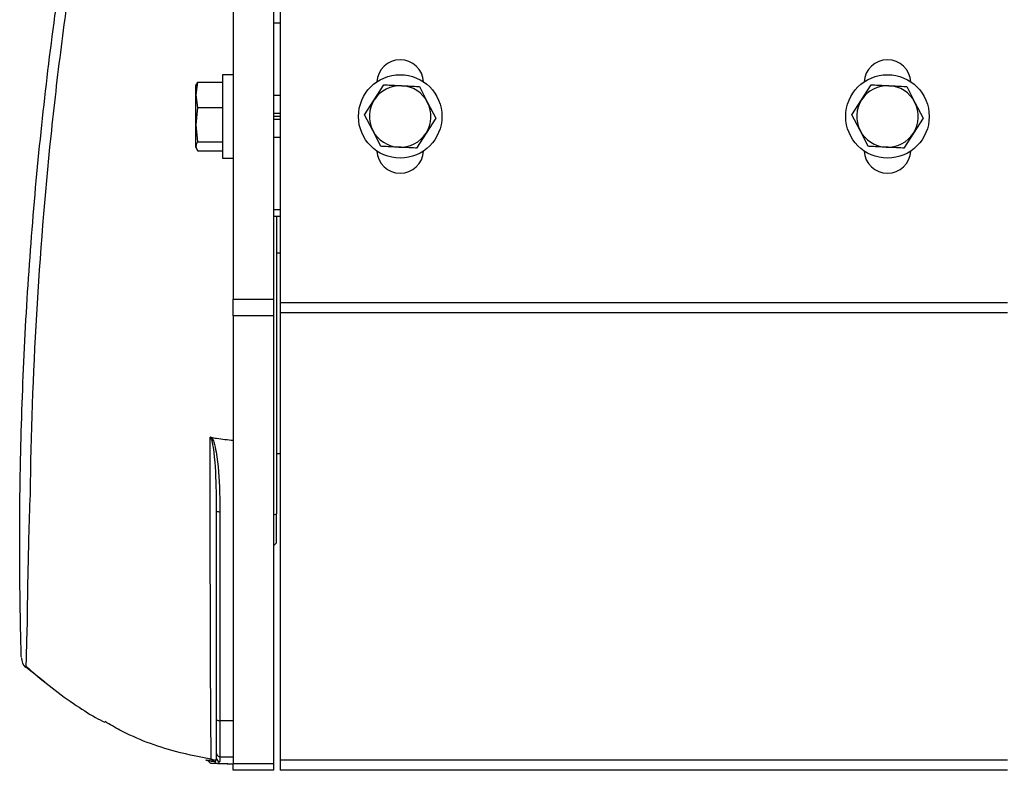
# Model space of a CAD drawing. Header units: millimetres. Extents: x 0 to 420, y 0 to 297.
# Tile 22 of 30: x 272 to 295, y 205 to 223. Entities that reach past the tile are written whole.
import ezdxf

# ---------------------------------------------------------------- set-up
doc = ezdxf.new("R2010")
doc.units = ezdxf.units.MM

msp = doc.modelspace()

# ---------------------------------------------------------------- linework, layer by layer
at = {"color": 7, "linetype": 'Continuous', "lineweight": 25}
for p, q in [((276.789, 226.7718), (276.789, 216.7294)), ((277.7488, 226.7718), (277.7488, 216.7294)), ((277.9088, 226.4679), (277.9088, 216.6436)), ((277.9088, 223.3485), (277.7488, 223.3485)), ((276.789, 222.1088), (276.5331, 222.1088)), ((276.5331, 222.1088), (276.5331, 220.1092)), ((275.9348, 221.9304), (275.8932, 221.6263)), ((275.902, 221.8715), (275.8932, 221.8473)), ((275.8932, 221.6263), (275.8932, 221.8473)), ((275.9348, 221.9304), (276.5331, 221.9304)), ((280.1674, 221.5086), (280.3981, 221.867)), ((281.2496, 221.8259), (281.4447, 221.4468)), ((291.845, 221.5086), (292.0757, 221.867)), ((292.9273, 221.8259), (293.1223, 221.4468)), ((275.8932, 221.6263), (275.9348, 221.3221)), ((275.8932, 220.9114), (275.8932, 221.6263)), ((277.9088, 221.6129), (277.7488, 221.6129)), ((279.9367, 221.1501), (280.1674, 221.5086)), ((281.4447, 221.4468), (281.6398, 221.0678)), ((291.6143, 221.1501), (291.845, 221.5086)), ((293.1223, 221.4468), (293.3174, 221.0678)), ((275.9348, 221.3221), (275.8932, 220.9114)), ((275.9348, 221.3221), (276.5331, 221.3221)), ((277.9088, 221.1829), (277.7488, 221.1829)), ((277.9088, 221.109), (277.7488, 221.109)), ((280.1318, 220.7711), (279.9367, 221.1501)), ((291.8094, 220.7711), (291.6143, 221.1501)), ((275.8932, 220.9114), (275.9348, 220.5007)), ((275.8932, 220.3941), (275.8932, 220.9114)), ((277.9088, 221.0351), (277.7488, 221.0351)), ((281.6398, 221.0678), (281.4091, 220.7094)), ((293.3174, 221.0678), (293.0867, 220.7094)), ((280.3268, 220.3921), (280.1318, 220.7711)), ((281.4091, 220.7094), (281.1784, 220.351)), ((292.0045, 220.3921), (291.8094, 220.7711)), ((293.0867, 220.7094), (292.856, 220.351)), ((275.8932, 220.3707), (275.8932, 220.3941)), ((275.9348, 220.5007), (276.5331, 220.5007)), ((277.9088, 220.6051), (277.7488, 220.6051)), ((275.8932, 220.3707), (275.902, 220.3465)), ((275.9348, 220.2875), (276.5331, 220.2875)), ((276.5331, 220.1092), (276.789, 220.1092)), ((277.9088, 218.8694), (277.7488, 218.8694)), ((277.9088, 218.7095), (277.7488, 218.7095)), ((277.8288, 212.7107), (277.8288, 218.7095)), ((277.9088, 217.8296), (277.8288, 217.8296)), ((276.789, 216.7294), (277.7488, 216.7294)), ((276.789, 216.3294), (276.789, 216.7294)), ((277.7488, 216.7294), (277.7488, 216.3294)), ((295.3453, 216.6436), (277.9088, 216.6436)), ((277.9088, 216.6436), (277.9088, 216.4037)), ((295.3453, 216.4037), (277.9088, 216.4037)), ((277.9088, 216.4037), (277.9088, 205.6721)), ((277.7488, 216.3294), (276.789, 216.3294)), ((276.789, 216.3294), (276.789, 205.5921)), ((277.7488, 216.3294), (277.7488, 205.5921)), ((277.8288, 213.0306), (277.9088, 213.0306)), ((277.8288, 211.5842), (277.8288, 212.7107)), ((276.3891, 206.6357), (276.3891, 211.6403)), ((276.4677, 211.6333), (276.4677, 206.6287)), ((277.7488, 211.5569), (277.8288, 211.5842)), ((277.8128, 211.5786), (277.8128, 210.8744)), ((277.7488, 210.8104), (277.8128, 210.8744)), ((272.2746, 207.5455), (271.8147, 207.9043)), ((276.3891, 205.8377), (276.3891, 206.6357)), ((276.4677, 206.6287), (276.789, 206.6282)), ((276.4677, 206.6287), (276.4677, 205.7577)), ((276.3891, 205.7229), (276.3891, 205.8377)), ((276.4677, 205.7577), (276.789, 205.7521)), ((276.4677, 205.7577), (276.4677, 205.643)), ((276.1301, 205.6761), (276.3374, 205.6369)), ((276.1301, 205.6761), (276.2355, 205.6761)), ((276.6587, 205.5854), (276.2821, 205.5923)), ((276.4124, 205.5923), (276.6398, 205.5881)), ((276.6398, 205.5881), (276.7888, 205.5854)), ((276.6398, 205.5881), (276.6587, 205.5854)), ((276.6587, 205.5854), (276.7524, 205.5854)), ((276.789, 205.5921), (277.7488, 205.5921)), ((276.789, 205.4322), (276.789, 205.5921)), ((277.7488, 205.5921), (277.7488, 205.4322)), ((295.3453, 205.6721), (277.9088, 205.6721)), ((277.9088, 205.6721), (277.9088, 205.4322)), ((277.7488, 205.4322), (276.789, 205.4322)), ((295.3453, 205.4322), (277.9088, 205.4322))]:
    msp.add_line(p, q, dxfattribs=at)
for centre in [(280.7882, 221.109), (292.4659, 221.109)]:
    msp.add_circle(centre, 0.9998, dxfattribs=at)
for centre, radius, start, end in [((280.7882, 221.9088), 0.5599, 2.96843, 177.03157), ((292.4659, 221.9088), 0.5599, 2.96843, 177.03157), ((280.7882, 221.109), 0.7383, 87.23333, 147.23333), ((280.7882, 221.109), 0.7383, 27.23333, 87.23333), ((292.4659, 221.109), 0.7383, 87.23333, 147.23333), ((292.4659, 221.109), 0.7383, 27.23333, 87.23333), ((280.7882, 221.109), 0.7383, 147.23333, 207.23333), ((280.7882, 221.109), 0.7383, 327.23333, 27.23333), ((292.4659, 221.109), 0.7383, 147.23333, 207.23333), ((292.4659, 221.109), 0.7383, 327.23333, 27.23333), ((280.7882, 221.109), 0.7383, 207.23333, 267.23333), ((280.7882, 221.109), 0.7383, 267.23333, 327.23333), ((292.4659, 221.109), 0.7383, 207.23333, 267.23333), ((292.4659, 221.109), 0.7383, 267.23333, 327.23333), ((280.7882, 220.3091), 0.5599, 182.96843, 357.03157), ((292.4659, 220.3091), 0.5599, 182.96843, 357.03157), ((276.4484, 211.8626), 0.2301, 255.06165, 274.80171), ((272.0299, 208.1339), 0.3199, 181.75327, 226.79673), ((276.4484, 206.8581), 0.2301, 255.06165, 274.80171), ((276.469, 205.7229), 0.0799, 180.03218, 269.03367)]:
    msp.add_arc(centre, radius, start, end, dxfattribs=at)
for points, knots in [([(271.7098, 208.1356), (271.7098, 208.1341), (271.7099, 208.1306), (271.7072, 208.2256), (271.7026, 208.3926), (271.6964, 208.6377), (271.6882, 209.0097), (271.6788, 209.5415), (271.6722, 210.1511), (271.6695, 210.7742), (271.6707, 211.395), (271.6764, 212.0472), (271.6976, 213.3888), (271.7647, 215.3954), (271.9296, 218.0701), (272.1687, 220.7251), (272.4283, 222.9207), (272.6417, 224.4497), (272.7718, 225.3167), (272.9853, 226.6724), (273.3417, 228.7212), (273.7261, 230.5283), (273.9184, 231.4322)], [0, 0, 0, 0, 0.0146353, 0.033031, 0.0519413, 0.0703557, 0.0893123, 0.1187488, 0.1487204, 0.1742213, 0.1999641, 0.2263732, 0.2529089, 0.3596473, 0.4663387, 0.5731136, 0.6786119, 0.7313905, 0.7579205, 0.7843178, 0.8921104, 1, 1, 1, 1]), ([(274.14, 231.3686), (273.9526, 230.4798), (273.5778, 228.7023), (273.2061, 226.5465), (272.955, 224.9206), (272.8004, 223.8435), (272.6593, 222.7765), (272.5308, 221.7132), (272.2976, 219.5819), (272.0365, 216.3549), (271.9357, 213.4863), (271.9179, 212.0476), (271.9179, 212.0476)], [0, 0, 0, 0, 0.1374371, 0.2748742, 0.3306387, 0.3865515, 0.4428131, 0.4992023, 0.5553677, 0.7774574, 0.9999995, 1, 1, 1, 1]), ([(275.8932, 221.8238), (275.8984, 221.8522), (275.9048, 221.888), (275.9297, 221.9232), (275.9348, 221.9304)], [0, 0, 0, 0, 0.79381431, 1, 1, 1, 1]), ([(280.3981, 221.867), (280.4271, 221.8656), (280.5676, 221.8588), (280.7105, 221.8519), (280.8239, 221.8464)], [0, 0, 0, 0, 0.2061857, 1, 1, 1, 1]), ([(280.8239, 221.8464), (280.9591, 221.8399), (281.1018, 221.833), (281.2422, 221.8262), (281.2496, 221.8259)], [0, 0, 0, 0, 0.9470257, 1, 1, 1, 1]), ([(292.0757, 221.867), (292.1047, 221.8656), (292.2453, 221.8588), (292.3881, 221.8519), (292.5015, 221.8464)], [0, 0, 0, 0, 0.2061857, 1, 1, 1, 1]), ([(292.5015, 221.8464), (292.6367, 221.8399), (292.7795, 221.833), (292.9198, 221.8262), (292.9273, 221.8259)], [0, 0, 0, 0, 0.9470257, 1, 1, 1, 1]), ([(275.9348, 220.5007), (275.9297, 220.4934), (275.9048, 220.4583), (275.8984, 220.4225), (275.8932, 220.3941)], [0, 0, 0, 0, 0.2061857, 1, 1, 1, 1]), ([(275.8932, 220.3941), (275.9004, 220.3603), (275.9081, 220.3245), (275.9334, 220.2894), (275.9348, 220.2875)], [0, 0, 0, 0, 0.9470257, 1, 1, 1, 1]), ([(280.7526, 220.3715), (280.6392, 220.377), (280.4964, 220.3839), (280.3558, 220.3907), (280.3268, 220.3921)], [0, 0, 0, 0, 0.7938143, 1, 1, 1, 1]), ([(292.4302, 220.3715), (292.3168, 220.377), (292.174, 220.3839), (292.0334, 220.3907), (292.0045, 220.3921)], [0, 0, 0, 0, 0.7938143, 1, 1, 1, 1]), ([(281.1784, 220.351), (281.1709, 220.3513), (281.0306, 220.3581), (280.8878, 220.365), (280.7526, 220.3715)], [0, 0, 0, 0, 0.0529743, 1, 1, 1, 1]), ([(292.856, 220.351), (292.8486, 220.3513), (292.7082, 220.3581), (292.5654, 220.365), (292.4302, 220.3715)], [0, 0, 0, 0, 0.0529743, 1, 1, 1, 1]), ([(276.2605, 205.6761), (276.2601, 205.6946), (276.2593, 205.7317), (276.2572, 205.9117), (276.2546, 206.1848), (276.251, 206.5959), (276.2473, 207.1722), (276.2446, 207.8932), (276.242, 208.6731), (276.2397, 209.5158), (276.2373, 210.2214), (276.2363, 211.1399), (276.2368, 212.1477), (276.2367, 213.0315), (276.2367, 213.4185)], [0, 0, 0, 0, 0.0596033, 0.1192142, 0.1818127, 0.2444172, 0.3293039, 0.414573, 0.5059749, 0.5976432, 0.6890472, 0.7273612, 0.8805987, 1, 1, 1, 1]), ([(276.2367, 213.4185), (276.237, 213.4186), (276.2397, 213.4196), (276.2468, 213.4209), (276.2535, 213.4199), (276.2576, 213.4193)], [0, 0, 0, 0, 0.0492567, 0.4188814, 1, 1, 1, 1]), ([(276.3891, 211.6403), (276.3878, 211.798), (276.3837, 212.271), (276.3633, 212.8251), (276.3012, 213.2494), (276.2743, 213.3706), (276.2487, 213.4106), (276.2407, 213.417), (276.2372, 213.4183), (276.2367, 213.4185)], [0, 0, 0, 0, 0.2636761, 0.7904997, 0.9206214, 0.9835792, 0.9937782, 0.9990147, 1, 1, 1, 1]), ([(276.2576, 213.4193), (276.3014, 213.4101), (276.4766, 213.3734), (276.6551, 213.3578), (276.789, 213.3462)], [0, 0, 0, 0, 0.2498476, 1, 1, 1, 1]), ([(276.2576, 213.4193), (276.2615, 213.4154), (276.2945, 213.3835), (276.3357, 213.2589), (276.4279, 212.8349), (276.4598, 212.2702), (276.4657, 211.7924), (276.4677, 211.6333)], [0, 0, 0, 0, 0.00906259, 0.07557674, 0.20770649, 0.73611766, 1, 1, 1, 1]), ([(271.9179, 212.0476), (271.9179, 212.0476), (271.9052, 211.6972), (271.8832, 211.0075), (271.8631, 210.1505), (271.852, 209.464), (271.8481, 209.1046), (271.8466, 208.9326), (271.8466, 208.9326)], [0, 0, 0, 0, 0.00000271, 0.30490381, 0.60981306, 0.80490366, 0.99999728, 1, 1, 1, 1]), ([(271.8466, 208.9326), (271.8466, 208.9326), (271.8446, 208.8774), (271.8384, 208.7006), (271.8304, 208.4332), (271.8242, 208.1768), (271.8202, 207.9988), (271.8172, 207.8927), (271.8157, 207.9002), (271.8148, 207.9042)], [0, 0, 0, 0, 0.0000033, 0.0771317, 0.2556372, 0.4392206, 0.616184, 0.7978355, 1, 1, 1, 1]), ([(271.8169, 207.9293), (272.0014, 207.7702), (272.3729, 207.4496), (272.9417, 207.0389), (273.4017, 206.7395), (273.6348, 206.6205), (273.7069, 206.5837)], [0, 0, 0, 0, 0.2958771, 0.5959987, 0.8750758, 1, 1, 1, 1]), ([(276.3742, 205.6714), (276.0496, 205.7356), (275.2588, 205.8919), (274.363, 206.2206), (273.8339, 206.5294), (273.7153, 206.5986)], [0, 0, 0, 0, 0.3507897, 0.8545302, 1, 1, 1, 1]), ([(276.3891, 205.8377), (276.3891, 205.8366), (276.3892, 205.8312), (276.391, 205.8168), (276.3992, 205.7956), (276.4171, 205.775), (276.4408, 205.7608), (276.4587, 205.7587), (276.4677, 205.7577)], [0, 0, 0, 0, 0.0258076, 0.1318839, 0.3489726, 0.5660006, 0.7829998, 1, 1, 1, 1]), ([(276.2219, 205.6213), (276.2155, 205.6282), (276.1968, 205.6484), (276.1646, 205.6673), (276.1386, 205.6739), (276.1301, 205.6761)], [0, 0, 0, 0, 0.26167522, 0.75698046, 1, 1, 1, 1]), ([(276.2821, 205.5923), (276.2759, 205.5929), (276.2607, 205.5943), (276.2391, 205.6039), (276.2273, 205.6158), (276.2219, 205.6213)], [0, 0, 0, 0, 0.271799, 0.6683123, 1, 1, 1, 1]), ([(276.3374, 205.6369), (276.3234, 205.6478), (276.3001, 205.6658), (276.2718, 205.6732), (276.2605, 205.6761)], [0, 0, 0, 0, 0.6009104, 1, 1, 1, 1]), ([(276.3522, 205.6213), (276.3478, 205.6263), (276.343, 205.6317), (276.3378, 205.6366), (276.3374, 205.6369)], [0, 0, 0, 0, 0.9319236, 1, 1, 1, 1]), ([(276.3522, 205.6213), (276.3589, 205.6334), (276.3709, 205.6551), (276.3835, 205.7021), (276.3891, 205.7229)], [0, 0, 0, 0, 0.5584075, 1, 1, 1, 1]), ([(276.4124, 205.5923), (276.4035, 205.5934), (276.3855, 205.5955), (276.3651, 205.6074), (276.3556, 205.6176), (276.3522, 205.6213)], [0, 0, 0, 0, 0.3914625, 0.7829093, 1, 1, 1, 1]), ([(276.4677, 205.643), (276.4593, 205.6355), (276.4406, 205.6186), (276.4225, 205.6017), (276.4124, 205.5923)], [0, 0, 0, 0, 0.4452619, 1, 1, 1, 1])]:
    msp.add_open_spline(points, degree=3, knots=knots, dxfattribs=at)

doc.saveas('drawing.dxf')
